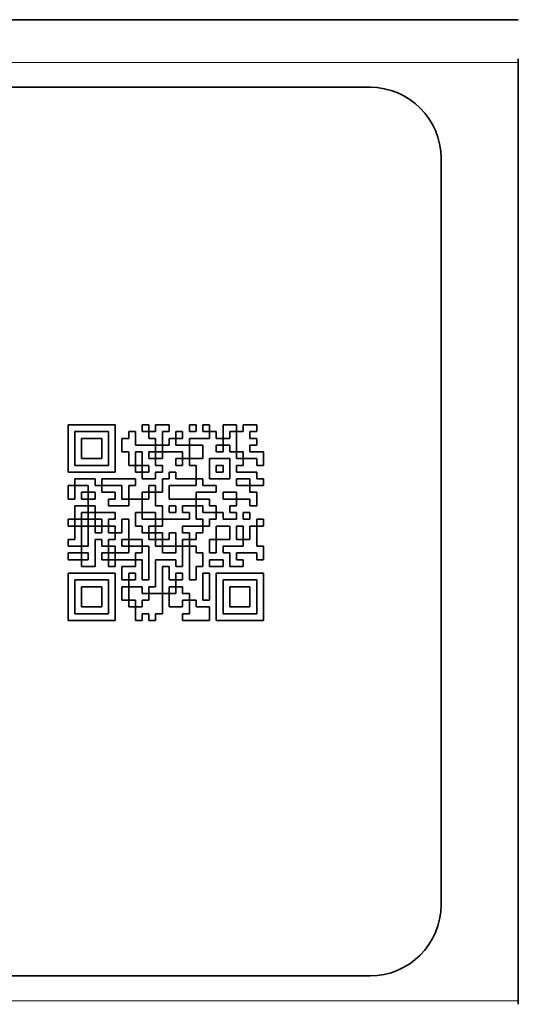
# Model space of a CAD drawing. Header units: millimetres. Extents: x 0 to 210, y 0 to 149.
# Tile 4 of 32: x 56 to 70, y 17 to 45. Entities that reach past the tile are written whole.
import ezdxf

# ---------------------------------------------------------------- set-up
doc = ezdxf.new("R2010")
doc.units = ezdxf.units.MM
doc.header["$LTSCALE"] = 0.5
doc.layers.add('Sichtbar (ISO)', color=7, linetype='Continuous', lineweight=35)
doc.layers.add('Sichtbar schmal (ISO)', color=7, linetype='Continuous', lineweight=18)

msp = doc.modelspace()

# ---------------------------------------------------------------- linework, layer by layer
at = {"layer": 'Sichtbar (ISO)'}
for p, q in [((40.7348, 44.854), (70.0848, 44.854)), ((70.0848, 43.754), (70.0848, 43.654)), ((70.0848, 43.654), (70.0848, 17.254)), ((44.9098, 42.954), (65.9098, 42.954)), ((67.9098, 40.954), (67.9098, 19.954)), ((57.4098, 33.454), (58.7374, 33.454)), ((57.4098, 32.1264), (57.4098, 33.454)), ((58.5477, 33.2644), (57.5994, 33.2644)), ((57.5994, 33.2644), (57.5994, 32.3161)), ((58.5477, 32.3161), (58.5477, 33.2644)), ((58.7374, 33.454), (58.7374, 32.1264)), ((59.1167, 33.2644), (59.3063, 33.2644)), ((59.1167, 33.0747), (59.1167, 33.2644)), ((59.3063, 33.2644), (59.3063, 32.885)), ((59.496, 33.2644), (59.496, 33.454)), ((59.496, 33.454), (59.6857, 33.454)), ((59.6857, 33.2644), (59.496, 33.2644)), ((59.6857, 33.454), (59.6857, 33.2644)), ((59.6857, 33.0747), (59.6857, 33.2644)), ((59.6857, 33.2644), (59.8753, 33.2644)), ((59.8753, 33.454), (60.2546, 33.454)), ((59.8753, 33.2644), (59.8753, 33.454)), ((60.2546, 33.2644), (60.065, 33.2644)), ((60.065, 33.2644), (60.065, 32.885)), ((60.2546, 33.454), (60.2546, 33.2644)), ((60.4443, 33.0747), (60.4443, 33.2644)), ((60.4443, 33.2644), (60.6339, 33.2644)), ((60.6339, 33.2644), (60.6339, 33.0747)), ((60.8236, 33.2644), (60.8236, 33.454)), ((60.8236, 33.454), (61.0132, 33.454)), ((61.0132, 33.2644), (60.8236, 33.2644)), ((61.0132, 33.454), (61.0132, 33.2644)), ((61.2029, 33.2644), (61.2029, 33.454)), ((61.2029, 33.454), (61.3926, 33.454)), ((61.3926, 33.2644), (61.2029, 33.2644)), ((61.3926, 33.454), (61.3926, 33.2644)), ((61.3926, 33.2644), (61.5822, 33.2644)), ((61.3926, 33.0747), (61.3926, 33.2644)), ((61.5822, 33.2644), (61.5822, 33.0747)), ((61.7719, 33.454), (62.1512, 33.454)), ((61.7719, 33.0747), (61.7719, 33.454)), ((62.1512, 33.2644), (61.9615, 33.2644)), ((61.9615, 33.2644), (61.9615, 33.0747)), ((62.1512, 33.454), (62.1512, 33.2644)), ((62.1512, 32.6954), (62.1512, 33.2644)), ((62.1512, 33.2644), (62.3408, 33.2644)), ((62.3408, 33.454), (62.7201, 33.454)), ((62.3408, 33.2644), (62.3408, 33.454)), ((62.7201, 33.2644), (62.5305, 33.2644)), ((62.5305, 33.2644), (62.5305, 33.0747)), ((62.7201, 33.454), (62.7201, 33.2644)), ((57.7891, 32.5057), (57.7891, 33.0747)), ((57.7891, 33.0747), (58.3581, 33.0747)), ((58.3581, 33.0747), (58.3581, 32.5057)), ((58.927, 32.6954), (58.927, 33.0747)), ((58.927, 33.0747), (59.1167, 33.0747)), ((59.8753, 33.0747), (59.6857, 33.0747)), ((59.8753, 32.885), (59.8753, 33.0747)), ((60.2546, 33.0747), (60.4443, 33.0747)), ((60.2546, 32.885), (60.2546, 33.0747)), ((60.6339, 33.0747), (60.4443, 33.0747)), ((60.4443, 33.0747), (60.4443, 32.885)), ((60.8236, 33.0747), (61.3926, 33.0747)), ((60.8236, 32.885), (60.8236, 33.0747)), ((61.5822, 33.0747), (61.7719, 33.0747)), ((61.7719, 33.0747), (61.7719, 32.885)), ((61.9615, 33.0747), (61.7719, 33.0747)), ((62.5305, 33.0747), (62.7201, 33.0747)), ((62.7201, 33.0747), (62.7201, 32.885)), ((59.1167, 32.6954), (58.927, 32.6954)), ((59.1167, 32.3161), (59.1167, 32.6954)), ((59.3063, 32.885), (59.8753, 32.885)), ((59.496, 32.6954), (59.3063, 32.6954)), ((59.3063, 32.6954), (59.3063, 32.3161)), ((59.496, 32.3161), (59.496, 32.6954)), ((59.8753, 32.6954), (59.6857, 32.6954)), ((59.6857, 32.6954), (59.6857, 32.5057)), ((60.065, 32.885), (59.8753, 32.885)), ((59.8753, 32.885), (59.8753, 32.6954)), ((59.8753, 32.6954), (60.065, 32.6954)), ((59.8753, 32.5057), (59.8753, 32.6954)), ((60.065, 32.6954), (60.065, 32.885)), ((60.065, 32.885), (60.2546, 32.885)), ((60.6339, 32.6954), (60.065, 32.6954)), ((60.065, 32.6954), (60.065, 32.5057)), ((60.4443, 32.885), (60.8236, 32.885)), ((60.6339, 32.5057), (60.6339, 32.6954)), ((61.2029, 32.885), (60.8236, 32.885)), ((60.8236, 32.885), (60.8236, 32.5057)), ((61.2029, 32.5057), (61.2029, 32.885)), ((61.7719, 32.885), (61.5822, 32.885)), ((61.5822, 32.885), (61.5822, 32.6954)), ((61.5822, 32.6954), (61.7719, 32.6954)), ((61.7719, 32.6954), (61.7719, 32.885)), ((61.7719, 32.885), (61.9615, 32.885)), ((61.9615, 32.885), (61.9615, 32.6954)), ((61.9615, 32.6954), (62.1512, 32.6954)), ((62.3408, 32.6954), (62.1512, 32.6954)), ((62.1512, 32.6954), (62.1512, 32.5057)), ((62.3408, 32.5057), (62.3408, 32.6954)), ((62.7201, 32.885), (62.5305, 32.885)), ((62.5305, 32.885), (62.5305, 32.6954)), ((62.5305, 32.6954), (62.9098, 32.6954)), ((62.9098, 32.6954), (62.9098, 32.3161)), ((58.3581, 32.5057), (57.7891, 32.5057)), ((59.6857, 32.5057), (59.8753, 32.5057)), ((60.065, 32.5057), (59.8753, 32.5057)), ((59.8753, 32.5057), (59.8753, 32.3161)), ((60.4443, 32.3161), (60.4443, 32.5057)), ((60.4443, 32.5057), (60.6339, 32.5057)), ((60.8236, 32.5057), (60.6339, 32.5057)), ((60.6339, 32.5057), (60.6339, 32.3161)), ((60.8236, 32.5057), (61.2029, 32.5057)), ((60.8236, 32.3161), (60.8236, 32.5057)), ((61.3926, 32.5057), (61.3926, 31.9368)), ((61.9615, 32.5057), (61.3926, 32.5057)), ((61.9615, 31.9368), (61.9615, 32.5057)), ((62.1512, 32.5057), (62.3408, 32.5057)), ((62.7201, 32.5057), (62.3408, 32.5057)), ((62.3408, 32.5057), (62.3408, 32.3161)), ((62.7201, 32.3161), (62.7201, 32.5057)), ((57.5994, 32.3161), (58.5477, 32.3161)), ((59.3063, 32.3161), (59.1167, 32.3161)), ((59.3063, 32.3161), (59.496, 32.3161)), ((59.3063, 32.1264), (59.3063, 32.3161)), ((59.496, 32.3161), (59.496, 32.1264)), ((59.6857, 32.3161), (59.496, 32.3161)), ((59.6857, 32.1264), (59.6857, 32.3161)), ((59.8753, 32.3161), (60.065, 32.3161)), ((60.065, 32.3161), (60.065, 32.1264)), ((60.6339, 32.3161), (60.4443, 32.3161)), ((61.0132, 32.3161), (60.8236, 32.3161)), ((61.0132, 31.9368), (61.0132, 32.3161)), ((61.5822, 32.1264), (61.5822, 32.3161)), ((61.5822, 32.3161), (61.7719, 32.3161)), ((61.7719, 32.3161), (61.7719, 32.1264)), ((62.3408, 32.3161), (62.1512, 32.3161)), ((62.1512, 32.3161), (62.1512, 32.1264)), ((62.9098, 32.3161), (62.7201, 32.3161)), ((58.7374, 32.1264), (57.4098, 32.1264)), ((57.5994, 31.7471), (57.5994, 31.9368)), ((57.5994, 31.9368), (58.1684, 31.9368)), ((58.1684, 31.9368), (58.1684, 31.7471)), ((58.3581, 31.7471), (58.3581, 31.9368)), ((58.3581, 31.9368), (59.3063, 31.9368)), ((59.496, 32.1264), (59.3063, 32.1264)), ((59.3063, 31.9368), (59.3063, 31.7471)), ((59.496, 32.1264), (59.6857, 32.1264)), ((59.496, 31.9368), (59.496, 32.1264)), ((59.8753, 31.9368), (59.496, 31.9368)), ((60.065, 32.1264), (59.8753, 32.1264)), ((59.8753, 32.1264), (59.8753, 31.9368)), ((60.065, 31.9368), (60.2546, 31.9368)), ((60.065, 31.5575), (60.065, 31.9368)), ((60.2546, 32.1264), (60.4443, 32.1264)), ((60.2546, 31.9368), (60.2546, 32.1264)), ((60.4443, 32.1264), (60.4443, 31.9368)), ((60.4443, 31.9368), (61.0132, 31.9368)), ((61.2029, 31.9368), (61.0132, 31.9368)), ((61.0132, 31.9368), (61.0132, 31.7471)), ((61.2029, 31.7471), (61.2029, 31.9368)), ((61.3926, 31.9368), (61.9615, 31.9368)), ((61.7719, 32.1264), (61.5822, 32.1264)), ((62.1512, 32.1264), (62.7201, 32.1264)), ((62.5305, 31.9368), (62.1512, 31.9368)), ((62.1512, 31.9368), (62.1512, 31.7471)), ((62.5305, 31.7471), (62.5305, 31.9368)), ((62.7201, 32.1264), (62.7201, 31.9368)), ((62.7201, 31.9368), (62.9098, 31.9368)), ((62.9098, 31.9368), (62.9098, 31.7471)), ((57.4098, 31.3678), (57.4098, 31.7471)), ((57.4098, 31.7471), (57.5994, 31.7471)), ((57.9788, 31.7471), (57.5994, 31.7471)), ((57.5994, 31.7471), (57.5994, 31.3678)), ((57.9788, 31.5575), (57.9788, 31.7471)), ((58.1684, 31.7471), (58.3581, 31.7471)), ((58.927, 31.7471), (58.3581, 31.7471)), ((58.3581, 31.7471), (58.3581, 31.5575)), ((58.927, 31.3678), (58.927, 31.7471)), ((59.3063, 31.7471), (59.1167, 31.7471)), ((59.1167, 31.7471), (59.1167, 31.3678)), ((59.6857, 31.5575), (59.6857, 31.7471)), ((59.6857, 31.7471), (59.8753, 31.7471)), ((59.8753, 31.7471), (59.8753, 31.5575)), ((61.0132, 31.7471), (60.2546, 31.7471)), ((60.2546, 31.7471), (60.2546, 31.3678)), ((61.5822, 31.7471), (61.2029, 31.7471)), ((61.5822, 31.5575), (61.5822, 31.7471)), ((62.1512, 31.7471), (62.5305, 31.7471)), ((62.9098, 31.7471), (62.5305, 31.7471)), ((62.5305, 31.7471), (62.5305, 31.5575)), ((57.5994, 31.3678), (57.4098, 31.3678)), ((57.7891, 31.3678), (57.7891, 31.5575)), ((57.7891, 31.5575), (57.9788, 31.5575)), ((57.9788, 31.3678), (57.7891, 31.3678)), ((58.1684, 31.5575), (57.9788, 31.5575)), ((57.9788, 31.5575), (57.9788, 31.3678)), ((57.9788, 31.3678), (58.1684, 31.3678)), ((57.9788, 31.1781), (57.9788, 31.3678)), ((58.1684, 31.3678), (58.1684, 31.5575)), ((58.3581, 31.5575), (58.7374, 31.5575)), ((58.7374, 31.3678), (58.5477, 31.3678)), ((58.5477, 31.3678), (58.5477, 31.1781)), ((58.7374, 31.5575), (58.7374, 31.3678)), ((59.1167, 31.3678), (58.927, 31.3678)), ((59.1167, 31.1781), (59.1167, 31.3678)), ((59.1167, 31.3678), (59.496, 31.3678)), ((59.496, 31.3678), (59.496, 31.5575)), ((59.496, 31.5575), (59.6857, 31.5575)), ((59.6857, 31.3678), (59.496, 31.3678)), ((59.496, 31.3678), (59.496, 30.9885)), ((59.8753, 31.5575), (59.6857, 31.5575)), ((59.6857, 31.5575), (59.6857, 31.3678)), ((59.8753, 31.1781), (59.8753, 31.5575)), ((59.8753, 31.5575), (60.065, 31.5575)), ((60.2546, 31.3678), (61.0132, 31.3678)), ((61.0132, 31.5575), (61.5822, 31.5575)), ((61.0132, 31.3678), (61.0132, 31.5575)), ((61.3926, 31.3678), (61.0132, 31.3678)), ((61.0132, 31.3678), (61.0132, 31.1781)), ((61.3926, 31.1781), (61.3926, 31.3678)), ((62.1512, 31.5575), (61.7719, 31.5575)), ((61.7719, 31.5575), (61.7719, 31.3678)), ((61.7719, 31.3678), (62.1512, 31.3678)), ((62.1512, 31.3678), (62.1512, 31.5575)), ((62.5305, 31.3678), (62.1512, 31.3678)), ((62.1512, 31.3678), (62.1512, 31.1781)), ((62.5305, 31.5575), (62.7201, 31.5575)), ((62.5305, 31.1781), (62.5305, 31.3678)), ((62.7201, 31.5575), (62.7201, 31.1781)), ((57.5994, 30.7988), (57.5994, 31.1781)), ((57.5994, 31.1781), (57.9788, 31.1781)), ((57.9788, 31.1781), (57.9788, 30.9885)), ((58.1684, 31.1781), (57.9788, 31.1781)), ((58.1684, 30.9885), (58.1684, 31.1781)), ((58.5477, 31.1781), (59.1167, 31.1781)), ((60.065, 31.1781), (59.8753, 31.1781)), ((60.065, 30.7988), (60.065, 31.1781)), ((60.2546, 31.1781), (60.2546, 30.9885)), ((60.4443, 31.1781), (60.2546, 31.1781)), ((60.4443, 30.9885), (60.4443, 31.1781)), ((61.0132, 31.1781), (60.6339, 31.1781)), ((60.6339, 31.1781), (60.6339, 30.9885)), ((61.0132, 31.1781), (61.2029, 31.1781)), ((61.0132, 30.7988), (61.0132, 31.1781)), ((61.2029, 31.1781), (61.2029, 30.9885)), ((61.5822, 31.1781), (61.3926, 31.1781)), ((61.5822, 30.9885), (61.5822, 31.1781)), ((62.1512, 31.1781), (61.9615, 31.1781)), ((61.9615, 31.1781), (61.9615, 30.9885)), ((62.7201, 31.1781), (62.5305, 31.1781)), ((57.4098, 30.6092), (57.4098, 30.7988)), ((57.4098, 30.7988), (57.5994, 30.7988)), ((57.7891, 30.7988), (57.5994, 30.7988)), ((57.5994, 30.7988), (57.5994, 30.6092)), ((57.9788, 30.9885), (57.7891, 30.9885)), ((57.7891, 30.9885), (57.7891, 30.7988)), ((57.7891, 30.7988), (57.9788, 30.7988)), ((57.7891, 30.6092), (57.7891, 30.7988)), ((57.9788, 30.7988), (57.9788, 30.9885)), ((57.9788, 30.9885), (58.1684, 30.9885)), ((58.1684, 30.7988), (57.9788, 30.7988)), ((57.9788, 30.7988), (57.9788, 30.6092)), ((58.1684, 30.9885), (58.1684, 30.7988)), ((58.7374, 30.9885), (58.1684, 30.9885)), ((58.1684, 30.6092), (58.1684, 30.7988)), ((58.1684, 30.7988), (58.3581, 30.7988)), ((58.3581, 30.7988), (58.3581, 30.6092)), ((58.5477, 30.6092), (58.5477, 30.7988)), ((58.5477, 30.7988), (58.7374, 30.7988)), ((58.7374, 30.7988), (58.7374, 30.9885)), ((59.1167, 30.7988), (58.927, 30.7988)), ((58.927, 30.7988), (58.927, 30.4195)), ((59.1167, 30.2299), (59.1167, 30.7988)), ((59.496, 30.9885), (59.3063, 30.9885)), ((59.3063, 30.9885), (59.3063, 30.6092)), ((59.496, 30.9885), (59.8753, 30.9885)), ((59.496, 30.7988), (59.496, 30.9885)), ((59.8753, 30.7988), (59.496, 30.7988)), ((59.8753, 30.9885), (59.8753, 30.7988)), ((59.8753, 30.6092), (59.8753, 30.7988)), ((59.8753, 30.7988), (60.065, 30.7988)), ((60.8236, 30.7988), (60.065, 30.7988)), ((60.065, 30.7988), (60.065, 30.6092)), ((60.2546, 30.9885), (60.4443, 30.9885)), ((60.6339, 30.9885), (60.8236, 30.9885)), ((60.8236, 30.9885), (60.8236, 30.7988)), ((61.2029, 30.7988), (61.0132, 30.7988)), ((61.2029, 30.9885), (61.5822, 30.9885)), ((61.2029, 30.6092), (61.2029, 30.7988)), ((61.5822, 30.7988), (61.3926, 30.7988)), ((61.3926, 30.7988), (61.3926, 30.6092)), ((61.7719, 30.9885), (61.5822, 30.9885)), ((61.5822, 30.9885), (61.5822, 30.7988)), ((61.7719, 30.7988), (61.7719, 30.9885)), ((62.1512, 30.7988), (61.7719, 30.7988)), ((61.9615, 30.9885), (62.1512, 30.9885)), ((62.1512, 30.9885), (62.1512, 30.7988)), ((62.3408, 30.7988), (62.3408, 30.9885)), ((62.3408, 30.9885), (62.5305, 30.9885)), ((62.5305, 30.7988), (62.3408, 30.7988)), ((62.5305, 30.9885), (62.5305, 30.7988)), ((62.7201, 30.6092), (62.7201, 30.7988)), ((62.7201, 30.7988), (62.9098, 30.7988)), ((62.9098, 30.7988), (62.9098, 30.6092)), ((57.5994, 30.6092), (57.4098, 30.6092)), ((57.5994, 30.6092), (57.7891, 30.6092)), ((57.5994, 30.2299), (57.5994, 30.6092)), ((57.9788, 30.6092), (57.7891, 30.6092)), ((57.7891, 30.6092), (57.7891, 30.0402)), ((57.9788, 30.6092), (58.1684, 30.6092)), ((57.9788, 30.0402), (57.9788, 30.6092)), ((58.3581, 30.6092), (58.1684, 30.6092)), ((58.1684, 30.6092), (58.1684, 30.4195)), ((58.3581, 30.4195), (58.3581, 30.6092)), ((58.3581, 30.6092), (58.5477, 30.6092)), ((58.5477, 30.6092), (58.5477, 30.4195)), ((58.7374, 30.6092), (58.5477, 30.6092)), ((58.7374, 30.4195), (58.7374, 30.6092)), ((59.3063, 30.6092), (59.496, 30.6092)), ((59.496, 30.6092), (59.496, 30.4195)), ((59.6857, 30.4195), (59.6857, 30.6092)), ((59.6857, 30.6092), (59.8753, 30.6092)), ((60.065, 30.6092), (59.8753, 30.6092)), ((59.8753, 30.6092), (59.8753, 30.4195)), ((60.6339, 30.6092), (61.2029, 30.6092)), ((60.6339, 30.4195), (60.6339, 30.6092)), ((61.3926, 30.6092), (61.2029, 30.6092)), ((61.2029, 30.6092), (61.2029, 30.4195)), ((61.5822, 30.6092), (61.9615, 30.6092)), ((61.5822, 30.2299), (61.5822, 30.6092)), ((61.9615, 30.6092), (61.9615, 30.2299)), ((62.1512, 30.2299), (62.1512, 30.6092)), ((62.1512, 30.6092), (62.3408, 30.6092)), ((62.3408, 30.6092), (62.3408, 30.2299)), ((62.5305, 30.6092), (62.7201, 30.6092)), ((62.5305, 30.2299), (62.5305, 30.6092)), ((62.7201, 30.6092), (62.7201, 30.0402)), ((62.9098, 30.6092), (62.7201, 30.6092)), ((57.4098, 30.0402), (57.4098, 30.2299)), ((57.4098, 30.2299), (57.5994, 30.2299)), ((58.1684, 30.4195), (58.3581, 30.4195)), ((58.1684, 30.2299), (58.1684, 29.4713)), ((58.3581, 30.2299), (58.1684, 30.2299)), ((58.3581, 30.0402), (58.3581, 30.2299)), ((58.5477, 30.4195), (58.7374, 30.4195)), ((58.7374, 30.2299), (58.5477, 30.2299)), ((58.5477, 30.2299), (58.5477, 30.0402)), ((58.7374, 30.4195), (58.7374, 30.2299)), ((58.927, 30.4195), (58.7374, 30.4195)), ((58.927, 30.0402), (58.927, 30.2299)), ((58.927, 30.2299), (59.1167, 30.2299)), ((59.496, 30.2299), (59.1167, 30.2299)), ((59.1167, 30.2299), (59.1167, 30.0402)), ((59.496, 30.4195), (59.6857, 30.4195)), ((59.496, 30.0402), (59.496, 30.2299)), ((59.8753, 30.4195), (59.6857, 30.4195)), ((59.6857, 30.4195), (59.6857, 30.2299)), ((59.6857, 30.2299), (59.8753, 30.2299)), ((59.8753, 30.2299), (59.8753, 30.4195)), ((59.8753, 30.4195), (60.065, 30.4195)), ((60.065, 30.2299), (59.8753, 30.2299)), ((59.8753, 30.2299), (59.8753, 30.0402)), ((60.065, 30.4195), (60.065, 30.2299)), ((60.065, 30.0402), (60.065, 30.2299)), ((60.065, 30.2299), (60.2546, 30.2299)), ((60.2546, 30.4195), (60.4443, 30.4195)), ((60.2546, 30.2299), (60.2546, 30.4195)), ((60.4443, 30.4195), (60.4443, 30.0402)), ((60.8236, 30.4195), (60.6339, 30.4195)), ((60.6339, 30.0402), (60.6339, 30.2299)), ((60.6339, 30.2299), (60.8236, 30.2299)), ((60.8236, 30.2299), (60.8236, 30.4195)), ((61.0132, 30.2299), (60.8236, 30.2299)), ((60.8236, 30.2299), (60.8236, 30.0402)), ((61.2029, 30.4195), (61.0132, 30.4195)), ((61.0132, 30.4195), (61.0132, 30.2299)), ((61.3926, 29.8506), (61.3926, 30.2299)), ((61.3926, 30.2299), (61.5822, 30.2299)), ((61.9615, 30.2299), (61.5822, 30.2299)), ((61.5822, 30.2299), (61.5822, 29.8506)), ((62.3408, 30.2299), (62.1512, 30.2299)), ((62.3408, 30.2299), (62.5305, 30.2299)), ((62.3408, 30.0402), (62.3408, 30.2299)), ((57.7891, 30.0402), (57.4098, 30.0402)), ((57.7891, 30.0402), (57.9788, 30.0402)), ((57.7891, 29.8506), (57.7891, 30.0402)), ((58.5477, 30.0402), (58.3581, 30.0402)), ((58.5477, 29.8506), (58.5477, 30.0402)), ((58.5477, 30.0402), (58.7374, 30.0402)), ((58.7374, 30.0402), (58.7374, 29.8506)), ((59.1167, 30.0402), (58.927, 30.0402)), ((59.1167, 30.0402), (59.496, 30.0402)), ((59.1167, 29.8506), (59.1167, 30.0402)), ((59.496, 30.0402), (59.496, 29.8506)), ((59.6857, 30.0402), (59.496, 30.0402)), ((59.6857, 29.0919), (59.6857, 30.0402)), ((59.8753, 30.0402), (60.065, 30.0402)), ((60.4443, 30.0402), (60.065, 30.0402)), ((60.065, 30.0402), (60.065, 29.8506)), ((60.4443, 29.8506), (60.4443, 30.0402)), ((60.4443, 30.0402), (60.6339, 30.0402)), ((60.8236, 30.0402), (60.6339, 30.0402)), ((60.6339, 30.0402), (60.6339, 29.4713)), ((60.8236, 29.0919), (60.8236, 30.0402)), ((60.8236, 30.0402), (61.0132, 30.0402)), ((61.0132, 30.0402), (61.0132, 29.8506)), ((61.7719, 30.0402), (62.3408, 30.0402)), ((61.7719, 29.8506), (61.7719, 30.0402)), ((62.7201, 30.0402), (62.9098, 30.0402)), ((62.9098, 30.0402), (62.9098, 29.6609)), ((57.4098, 29.8506), (57.7891, 29.8506)), ((57.4098, 29.6609), (57.4098, 29.8506)), ((57.7891, 29.6609), (57.4098, 29.6609)), ((57.9788, 29.8506), (57.7891, 29.8506)), ((57.7891, 29.8506), (57.7891, 29.6609)), ((57.7891, 29.6609), (57.9788, 29.6609)), ((57.7891, 29.4713), (57.7891, 29.6609)), ((57.9788, 29.6609), (57.9788, 29.8506)), ((58.3581, 29.6609), (58.3581, 29.8506)), ((58.3581, 29.8506), (58.5477, 29.8506)), ((58.5477, 29.6609), (58.3581, 29.6609)), ((58.7374, 29.8506), (58.5477, 29.8506)), ((58.5477, 29.8506), (58.5477, 29.6609)), ((58.5477, 29.6609), (58.7374, 29.6609)), ((58.5477, 29.4713), (58.5477, 29.6609)), ((58.7374, 29.6609), (58.7374, 29.8506)), ((58.7374, 29.8506), (59.1167, 29.8506)), ((59.3063, 29.6609), (58.7374, 29.6609)), ((58.7374, 29.6609), (58.7374, 29.4713)), ((59.496, 29.8506), (59.3063, 29.8506)), ((59.3063, 29.8506), (59.3063, 29.6609)), ((59.3063, 29.4713), (59.3063, 29.6609)), ((59.3063, 29.6609), (59.496, 29.6609)), ((59.496, 29.6609), (59.496, 29.0919)), ((60.4443, 29.6609), (59.8753, 29.6609)), ((59.8753, 29.6609), (59.8753, 28.9023)), ((60.065, 29.8506), (60.4443, 29.8506)), ((60.4443, 29.4713), (60.4443, 29.6609)), ((61.0132, 29.8506), (61.2029, 29.8506)), ((61.2029, 29.8506), (61.2029, 29.4713)), ((61.5822, 29.8506), (61.3926, 29.8506)), ((61.3926, 29.6609), (61.7719, 29.6609)), ((61.3926, 29.4713), (61.3926, 29.6609)), ((61.9615, 29.8506), (61.7719, 29.8506)), ((61.7719, 29.6609), (61.7719, 29.4713)), ((61.9615, 29.4713), (61.9615, 29.8506)), ((62.7201, 29.8506), (62.1512, 29.8506)), ((62.1512, 29.8506), (62.1512, 29.6609)), ((62.1512, 29.6609), (62.3408, 29.6609)), ((62.3408, 29.6609), (62.3408, 29.4713)), ((62.7201, 29.6609), (62.7201, 29.8506)), ((62.9098, 29.6609), (62.7201, 29.6609)), ((58.1684, 29.4713), (57.7891, 29.4713)), ((58.7374, 29.4713), (58.5477, 29.4713)), ((58.927, 29.0919), (58.927, 29.4713)), ((58.927, 29.4713), (59.3063, 29.4713)), ((60.065, 28.7126), (60.065, 29.4713)), ((60.065, 29.4713), (60.2546, 29.4713)), ((60.2546, 29.4713), (60.2546, 29.0919)), ((60.6339, 29.4713), (60.4443, 29.4713)), ((61.2029, 29.4713), (61.0132, 29.4713)), ((61.0132, 29.4713), (61.0132, 29.0919)), ((61.7719, 29.4713), (61.3926, 29.4713)), ((62.3408, 29.4713), (61.9615, 29.4713)), ((57.4098, 29.2816), (58.7374, 29.2816)), ((57.4098, 27.954), (57.4098, 29.2816)), ((58.5477, 29.0919), (57.5994, 29.0919)), ((57.5994, 29.0919), (57.5994, 28.1437)), ((58.5477, 28.1437), (58.5477, 29.0919)), ((58.7374, 29.2816), (58.7374, 27.954)), ((59.1167, 29.0919), (58.927, 29.0919)), ((59.1167, 29.2816), (59.1167, 29.0919)), ((59.3063, 29.2816), (59.1167, 29.2816)), ((59.1167, 28.9023), (59.1167, 29.0919)), ((59.1167, 29.0919), (59.3063, 29.0919)), ((59.3063, 29.0919), (59.3063, 29.2816)), ((59.496, 29.0919), (59.6857, 29.0919)), ((60.2546, 29.0919), (60.4443, 29.0919)), ((60.4443, 29.0919), (60.4443, 29.2816)), ((60.4443, 29.2816), (60.6339, 29.2816)), ((60.6339, 29.0919), (60.4443, 29.0919)), ((60.4443, 29.0919), (60.4443, 28.9023)), ((60.6339, 29.2816), (60.6339, 29.0919)), ((61.0132, 29.0919), (60.8236, 29.0919)), ((61.2029, 28.523), (61.2029, 29.2816)), ((61.2029, 29.2816), (61.3926, 29.2816)), ((61.3926, 29.2816), (61.3926, 28.523)), ((61.5822, 29.2816), (62.9098, 29.2816)), ((61.5822, 27.954), (61.5822, 29.2816)), ((61.7719, 29.0919), (61.7719, 28.1437)), ((62.7201, 29.0919), (61.7719, 29.0919)), ((62.7201, 28.1437), (62.7201, 29.0919)), ((62.9098, 29.2816), (62.9098, 27.954)), ((57.7891, 28.3333), (57.7891, 28.9023)), ((57.7891, 28.9023), (58.3581, 28.9023)), ((58.3581, 28.9023), (58.3581, 28.3333)), ((58.927, 28.523), (58.927, 28.9023)), ((58.927, 28.9023), (59.1167, 28.9023)), ((59.496, 28.9023), (59.1167, 28.9023)), ((59.1167, 28.9023), (59.1167, 28.523)), ((59.496, 28.7126), (59.496, 28.9023)), ((59.8753, 28.9023), (59.6857, 28.9023)), ((59.6857, 28.9023), (59.6857, 28.7126)), ((60.2546, 28.9023), (60.2546, 28.7126)), ((60.4443, 28.9023), (60.2546, 28.9023)), ((60.4443, 28.7126), (60.4443, 28.9023)), ((60.4443, 28.9023), (60.6339, 28.9023)), ((60.6339, 28.9023), (60.6339, 28.7126)), ((61.9615, 28.3333), (61.9615, 28.9023)), ((61.9615, 28.9023), (62.5305, 28.9023)), ((62.5305, 28.9023), (62.5305, 28.3333)), ((59.6857, 28.7126), (59.496, 28.7126)), ((59.6857, 28.7126), (60.065, 28.7126)), ((59.6857, 28.523), (59.6857, 28.7126)), ((60.2546, 28.7126), (60.065, 28.7126)), ((60.065, 28.7126), (60.065, 28.1437)), ((60.2546, 28.7126), (60.4443, 28.7126)), ((60.2546, 28.3333), (60.2546, 28.7126)), ((60.6339, 28.7126), (60.8236, 28.7126)), ((60.8236, 28.7126), (60.8236, 28.523)), ((58.3581, 28.3333), (57.7891, 28.3333)), ((59.1167, 28.523), (58.927, 28.523)), ((59.1167, 28.523), (59.3063, 28.523)), ((59.1167, 28.3333), (59.1167, 28.523)), ((59.3063, 28.3333), (59.1167, 28.3333)), ((59.3063, 28.523), (59.3063, 28.3333)), ((59.3063, 27.954), (59.3063, 28.3333)), ((59.3063, 28.3333), (59.496, 28.3333)), ((59.496, 28.523), (59.6857, 28.523)), ((59.496, 28.3333), (59.496, 28.523)), ((60.6339, 28.3333), (60.2546, 28.3333)), ((60.8236, 28.523), (60.6339, 28.523)), ((60.6339, 28.523), (60.6339, 28.3333)), ((60.8236, 28.523), (61.0132, 28.523)), ((60.8236, 28.1437), (60.8236, 28.523)), ((61.0132, 28.523), (61.0132, 28.3333)), ((61.0132, 28.3333), (61.3926, 28.3333)), ((61.3926, 28.523), (61.2029, 28.523)), ((61.3926, 28.3333), (61.3926, 27.954)), ((62.5305, 28.3333), (61.9615, 28.3333)), ((57.5994, 28.1437), (58.5477, 28.1437)), ((59.6857, 28.1437), (59.496, 28.1437)), ((59.496, 28.1437), (59.496, 27.954)), ((59.6857, 27.954), (59.6857, 28.1437)), ((60.065, 28.1437), (59.8753, 28.1437)), ((59.8753, 28.1437), (59.8753, 27.954)), ((60.6339, 27.954), (60.6339, 28.1437)), ((60.6339, 28.1437), (60.8236, 28.1437)), ((61.7719, 28.1437), (62.7201, 28.1437)), ((58.7374, 27.954), (57.4098, 27.954)), ((59.496, 27.954), (59.3063, 27.954)), ((59.8753, 27.954), (59.6857, 27.954)), ((61.3926, 27.954), (60.6339, 27.954)), ((62.9098, 27.954), (61.5822, 27.954)), ((65.9098, 17.954), (44.9098, 17.954)), ((70.0848, 17.254), (70.0848, 17.154))]:
    msp.add_line(p, q, dxfattribs=at)
for centre, start, end in [((65.9098, 40.954), 0, 90), ((65.9098, 19.954), 270, 0)]:
    msp.add_arc(centre, 2, start, end, dxfattribs=at)
at = {"layer": 'Sichtbar schmal (ISO)'}
for p, q in [((70.0848, 43.654), (40.7348, 43.654)), ((40.7348, 17.254), (70.0848, 17.254))]:
    msp.add_line(p, q, dxfattribs=at)

doc.saveas('drawing.dxf')
